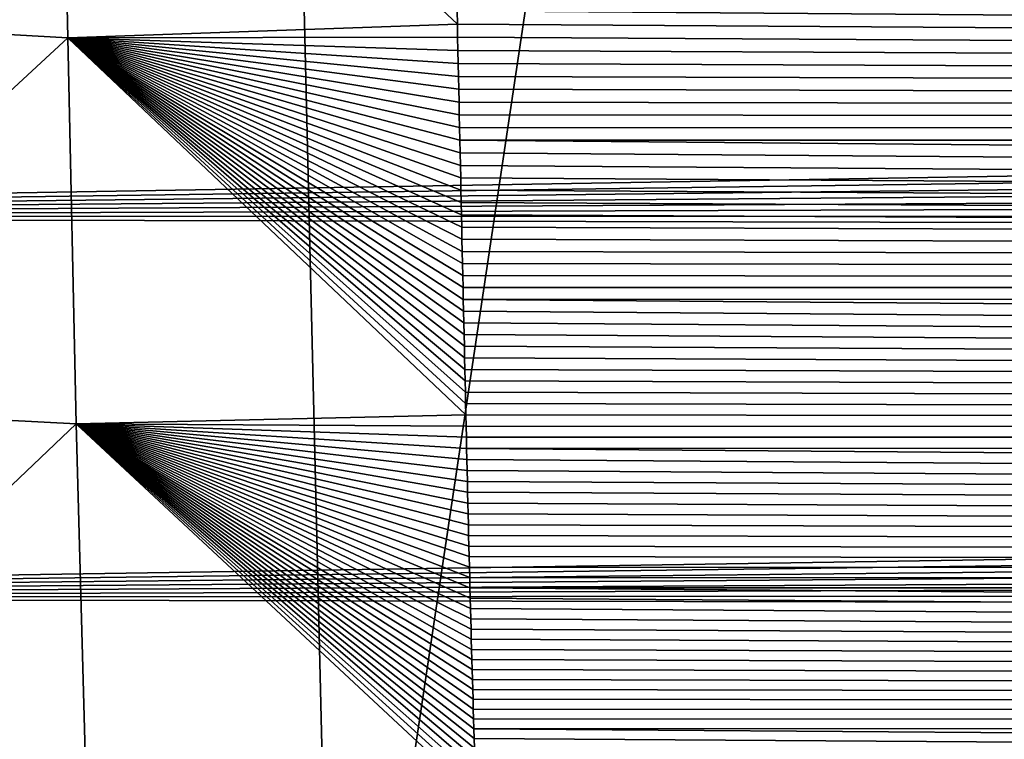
# Model space of a CAD drawing. Header units: metres. Extents: x -26 to 26, y -167 to 32.
# Tile 32 of 237: x -12.196 to -10.884, y -105.638 to -104.679. Entities that reach past the tile are written whole.
import ezdxf

# ---------------------------------------------------------------- set-up
doc = ezdxf.new("R2010")
doc.units = ezdxf.units.M
doc.layers.add('solid_12_411_043_XXX', color=7, linetype='CONTINUOUS')

msp = doc.modelspace()

# ---------------------------------------------------------------- linework, layer by layer
at = {"layer": 'solid_12_411_043_XXX'}
for points in [[(-19.282173, -90.244827, 137.548279), (-18.85165, -106.007713, 137.548279), (19.282028, -90.24482, 137.548279)], [(-18.85165, -106.007713, 137.548279), (-18.842392, -106.336342, 137.548279), (19.282028, -90.24482, 137.548279)], [(-18.842392, -106.336342, 137.548279), (18.842426, -106.339973, 137.548279), (19.282028, -90.24482, 137.548279)], [(-13.431626, -97.899902, 118.913765), (-11.97872, -97.901871, 118.480949), (-13.204486, -106.365982, 119.080872)], [(-11.97872, -97.901871, 118.480949), (-11.775687, -106.368629, 118.662666), (-13.204486, -106.365982, 119.080872)], [(-11.97872, -97.901871, 118.480949), (-10.513447, -97.903572, 118.093018), (-11.775687, -106.368629, 118.662666)], [(-10.513447, -97.903572, 118.093018), (-10.333508, -106.370903, 118.29438), (-11.775687, -106.368629, 118.662666)], [(-12.668935, -104.672455, 171.933929), (-12.142742, -104.188339, 171.794815), (-12.131733, -104.702515, 171.799469)], [(-12.142742, -104.188339, 171.794815), (-11.612921, -104.666893, 171.757004), (-11.612543, -104.684479, 171.757156)], [(-12.131733, -104.702515, 171.799469), (-12.142742, -104.188339, 171.794815), (-11.612543, -104.684479, 171.757156)], [(14.146501, -104.46965, 177.862335), (-14.148114, -104.39402, 177.86232), (-14.13624, -104.941498, 177.862366)], [(14.146501, -104.46965, 177.862335), (-14.13624, -104.941498, 177.862366), (14.144787, -104.548729, 177.862335)], [(14.144787, -104.548729, 177.862335), (-14.13624, -104.941498, 177.862366), (14.143088, -104.626968, 177.86235)], [(14.143088, -104.626968, 177.86235), (-14.13624, -104.941498, 177.862366), (14.141402, -104.704384, 177.86235)], [(11.613848, -104.625023, 171.756622), (11.609372, -104.833565, 171.758499), (-11.61368, -104.631477, 171.756683)], [(11.609372, -104.833565, 171.758499), (-11.613299, -104.649223, 171.756836), (-11.61368, -104.631477, 171.756683)], [(11.609372, -104.833565, 171.758499), (-11.612921, -104.666893, 171.757004), (-11.613299, -104.649223, 171.756836)], [(-12.657686, -105.189003, 171.938583), (-12.668935, -104.672455, 171.933929), (-12.131733, -104.702515, 171.799469)], [(11.609372, -104.833565, 171.758499), (-11.612543, -104.684479, 171.757156), (-11.612921, -104.666893, 171.757004)], [(-12.131733, -104.702515, 171.799469), (-11.612543, -104.684479, 171.757156), (-11.612167, -104.701988, 171.757309)], [(11.609372, -104.833565, 171.758499), (-11.612167, -104.701988, 171.757309), (-11.612543, -104.684479, 171.757156)], [(14.141402, -104.704384, 177.86235), (-14.13624, -104.941498, 177.862366), (14.139723, -104.780983, 177.86235)], [(-12.657686, -105.189003, 171.938583), (-12.131733, -104.702515, 171.799469), (-12.120532, -105.217316, 171.804108)], [(-12.131733, -104.702515, 171.799469), (-11.612167, -104.701988, 171.757309), (-11.611794, -104.719414, 171.757477)], [(-12.131733, -104.702515, 171.799469), (-11.611794, -104.719414, 171.757477), (-11.611421, -104.736763, 171.757629)], [(-12.131733, -104.702515, 171.799469), (-11.611421, -104.736763, 171.757629), (-11.611049, -104.754036, 171.757782)], [(-12.131733, -104.702515, 171.799469), (-11.611049, -104.754036, 171.757782), (-11.61068, -104.771225, 171.757935)], [(-12.131733, -104.702515, 171.799469), (-11.61068, -104.771225, 171.757935), (-11.610312, -104.78833, 171.758087)], [(-12.131733, -104.702515, 171.799469), (-11.610312, -104.78833, 171.758087), (-11.609947, -104.805359, 171.758255)], [(-12.131733, -104.702515, 171.799469), (-11.609947, -104.805359, 171.758255), (-11.609583, -104.822304, 171.758408)], [(-12.131733, -104.702515, 171.799469), (-11.609583, -104.822304, 171.758408), (-11.609221, -104.839172, 171.75856)], [(-12.131733, -104.702515, 171.799469), (-11.609221, -104.839172, 171.75856), (-11.608861, -104.855965, 171.758698)], [(-12.131733, -104.702515, 171.799469), (-11.608861, -104.855965, 171.758698), (-11.608502, -104.872673, 171.75885)], [(-12.131733, -104.702515, 171.799469), (-11.608502, -104.872673, 171.75885), (-11.608145, -104.889297, 171.759003)], [(-12.131733, -104.702515, 171.799469), (-11.608145, -104.889297, 171.759003), (-11.607788, -104.905846, 171.759155)], [(-12.131733, -104.702515, 171.799469), (-11.607788, -104.905846, 171.759155), (-11.607433, -104.922318, 171.759308)], [(-12.131733, -104.702515, 171.799469), (-11.607433, -104.922318, 171.759308), (-11.60708, -104.938713, 171.759445)], [(-12.131733, -104.702515, 171.799469), (-11.60708, -104.938713, 171.759445), (-11.606727, -104.955025, 171.759598)], [(-12.131733, -104.702515, 171.799469), (-11.606727, -104.955025, 171.759598), (-11.606376, -104.971252, 171.75975)], [(-12.131733, -104.702515, 171.799469), (-11.606376, -104.971252, 171.75975), (-11.606025, -104.987411, 171.759888)], [(-12.131733, -104.702515, 171.799469), (-11.606025, -104.987411, 171.759888), (-11.605675, -105.003487, 171.76004)], [(-12.131733, -104.702515, 171.799469), (-11.605675, -105.003487, 171.76004), (-11.605325, -105.019485, 171.760178)], [(-12.131733, -104.702515, 171.799469), (-11.605325, -105.019485, 171.760178), (-11.604977, -105.0354, 171.76033)], [(-12.131733, -104.702515, 171.799469), (-11.604977, -105.0354, 171.76033), (-11.604629, -105.051247, 171.760468)], [(-12.131733, -104.702515, 171.799469), (-11.604629, -105.051247, 171.760468), (-11.604281, -105.067009, 171.760605)], [(-12.131733, -104.702515, 171.799469), (-11.604281, -105.067009, 171.760605), (-11.603936, -105.082687, 171.760757)], [(-12.131733, -104.702515, 171.799469), (-11.603936, -105.082687, 171.760757), (-11.603594, -105.098274, 171.760895)], [(-12.131733, -104.702515, 171.799469), (-11.603594, -105.098274, 171.760895), (-11.603254, -105.113785, 171.761032)], [(-12.131733, -104.702515, 171.799469), (-11.603254, -105.113785, 171.761032), (-11.602918, -105.129211, 171.761169)], [(-12.131733, -104.702515, 171.799469), (-11.602918, -105.129211, 171.761169), (-11.602582, -105.144562, 171.761307)], [(-12.131733, -104.702515, 171.799469), (-11.602582, -105.144562, 171.761307), (-11.602247, -105.159828, 171.761444)], [(-12.131733, -104.702515, 171.799469), (-11.602247, -105.159828, 171.761444), (-11.601913, -105.175018, 171.761581)], [(-12.131733, -104.702515, 171.799469), (-11.601913, -105.175018, 171.761581), (-11.601581, -105.190125, 171.761719)], [(-12.131733, -104.702515, 171.799469), (-11.601581, -105.190125, 171.761719), (-11.601248, -105.205162, 171.761856)], [(-12.120532, -105.217316, 171.804108), (-12.131733, -104.702515, 171.799469), (-11.601248, -105.205162, 171.761856)], [(11.609372, -104.833565, 171.758499), (-11.611794, -104.719414, 171.757477), (-11.612167, -104.701988, 171.757309)], [(11.609372, -104.833565, 171.758499), (-11.611421, -104.736763, 171.757629), (-11.611794, -104.719414, 171.757477)], [(11.609372, -104.833565, 171.758499), (-11.611049, -104.754036, 171.757782), (-11.611421, -104.736763, 171.757629)], [(11.609372, -104.833565, 171.758499), (-11.61068, -104.771225, 171.757935), (-11.611049, -104.754036, 171.757782)], [(11.609372, -104.833565, 171.758499), (-11.610312, -104.78833, 171.758087), (-11.61068, -104.771225, 171.757935)], [(14.139723, -104.780983, 177.86235), (-14.13624, -104.941498, 177.862366), (14.138047, -104.856789, 177.862366)], [(11.609372, -104.833565, 171.758499), (-11.609947, -104.805359, 171.758255), (-11.610312, -104.78833, 171.758087)], [(11.609372, -104.833565, 171.758499), (-11.609583, -104.822304, 171.758408), (-11.609947, -104.805359, 171.758255)], [(11.609372, -104.833565, 171.758499), (-11.609221, -104.839172, 171.75856), (-11.609583, -104.822304, 171.758408)], [(11.609372, -104.833565, 171.758499), (11.604903, -105.039848, 171.760361), (-11.609221, -104.839172, 171.75856)], [(11.604903, -105.039848, 171.760361), (-11.608861, -104.855965, 171.758698), (-11.609221, -104.839172, 171.75856)], [(11.604903, -105.039848, 171.760361), (-11.608502, -104.872673, 171.75885), (-11.608861, -104.855965, 171.758698)], [(14.138047, -104.856789, 177.862366), (-14.13624, -104.941498, 177.862366), (14.136371, -104.931808, 177.862366)], [(11.604903, -105.039848, 171.760361), (-11.608145, -104.889297, 171.759003), (-11.608502, -104.872673, 171.75885)], [(11.604903, -105.039848, 171.760361), (-11.607788, -104.905846, 171.759155), (-11.608145, -104.889297, 171.759003)], [(11.604903, -105.039848, 171.760361), (-11.607433, -104.922318, 171.759308), (-11.607788, -104.905846, 171.759155)], [(14.136371, -104.931808, 177.862366), (-14.13624, -104.941498, 177.862366), (14.134731, -105.005974, 177.862381)], [(11.604903, -105.039848, 171.760361), (-11.60708, -104.938713, 171.759445), (-11.607433, -104.922318, 171.759308)], [(14.134731, -105.005974, 177.862381), (-14.13624, -104.941498, 177.862366), (-14.12455, -105.44873, 177.862411)], [(11.604903, -105.039848, 171.760361), (-11.606727, -104.955025, 171.759598), (-11.60708, -104.938713, 171.759445)], [(11.604903, -105.039848, 171.760361), (-11.606376, -104.971252, 171.75975), (-11.606727, -104.955025, 171.759598)], [(11.604903, -105.039848, 171.760361), (-11.606025, -104.987411, 171.759888), (-11.606376, -104.971252, 171.75975)], [(11.604903, -105.039848, 171.760361), (-11.605675, -105.003487, 171.76004), (-11.606025, -104.987411, 171.759888)], [(14.134731, -105.005974, 177.862381), (-14.12455, -105.44873, 177.862411), (14.13314, -105.079231, 177.862381)], [(11.604903, -105.039848, 171.760361), (-11.605325, -105.019485, 171.760178), (-11.605675, -105.003487, 171.76004)], [(11.604903, -105.039848, 171.760361), (-11.604977, -105.0354, 171.76033), (-11.605325, -105.019485, 171.760178)], [(11.604903, -105.039848, 171.760361), (-11.604629, -105.051247, 171.760468), (-11.604977, -105.0354, 171.76033)], [(11.604903, -105.039848, 171.760361), (11.600532, -105.239006, 171.762161), (-11.604629, -105.051247, 171.760468)], [(11.600532, -105.239006, 171.762161), (-11.604281, -105.067009, 171.760605), (-11.604629, -105.051247, 171.760468)], [(14.13314, -105.079231, 177.862381), (-14.12455, -105.44873, 177.862411), (14.131571, -105.151649, 177.862381)], [(11.600532, -105.239006, 171.762161), (-11.603936, -105.082687, 171.760757), (-11.604281, -105.067009, 171.760605)], [(11.600532, -105.239006, 171.762161), (-11.603594, -105.098274, 171.760895), (-11.603936, -105.082687, 171.760757)], [(11.600532, -105.239006, 171.762161), (-11.603254, -105.113785, 171.761032), (-11.603594, -105.098274, 171.760895)], [(11.600532, -105.239006, 171.762161), (-11.602918, -105.129211, 171.761169), (-11.603254, -105.113785, 171.761032)], [(11.600532, -105.239006, 171.762161), (-11.602582, -105.144562, 171.761307), (-11.602918, -105.129211, 171.761169)], [(11.600532, -105.239006, 171.762161), (-11.602247, -105.159828, 171.761444), (-11.602582, -105.144562, 171.761307)], [(14.131571, -105.151649, 177.862381), (-14.12455, -105.44873, 177.862411), (14.130004, -105.223274, 177.862396)], [(11.600532, -105.239006, 171.762161), (-11.601913, -105.175018, 171.761581), (-11.602247, -105.159828, 171.761444)], [(11.600532, -105.239006, 171.762161), (-11.601581, -105.190125, 171.761719), (-11.601913, -105.175018, 171.761581)], [(-12.643708, -105.715187, 171.943268), (-12.657686, -105.189003, 171.938583), (-12.120532, -105.217316, 171.804108)], [(11.600532, -105.239006, 171.762161), (-11.601248, -105.205162, 171.761856), (-11.601581, -105.190125, 171.761719)], [(-12.120532, -105.217316, 171.804108), (-11.601248, -105.205162, 171.761856), (-11.600915, -105.220116, 171.761993)], [(11.600532, -105.239006, 171.762161), (-11.600915, -105.220116, 171.761993), (-11.601248, -105.205162, 171.761856)], [(14.130004, -105.223274, 177.862396), (-14.12455, -105.44873, 177.862411), (14.128416, -105.294144, 177.862396)], [(-12.643708, -105.715187, 171.943268), (-12.120532, -105.217316, 171.804108), (-12.106412, -105.737282, 171.808792)], [(-12.120532, -105.217316, 171.804108), (-11.600915, -105.220116, 171.761993), (-11.600582, -105.235001, 171.762131)], [(-12.120532, -105.217316, 171.804108), (-11.600582, -105.235001, 171.762131), (-11.600247, -105.249809, 171.762268)], [(-12.120532, -105.217316, 171.804108), (-11.600247, -105.249809, 171.762268), (-11.599913, -105.264549, 171.76239)], [(-12.120532, -105.217316, 171.804108), (-11.599913, -105.264549, 171.76239), (-11.599575, -105.279221, 171.762527)], [(-12.120532, -105.217316, 171.804108), (-11.599575, -105.279221, 171.762527), (-11.599236, -105.293823, 171.762665)], [(-12.120532, -105.217316, 171.804108), (-11.599236, -105.293823, 171.762665), (-11.598894, -105.308357, 171.762787)], [(-12.120532, -105.217316, 171.804108), (-11.598894, -105.308357, 171.762787), (-11.59855, -105.322823, 171.762924)], [(-12.120532, -105.217316, 171.804108), (-11.59855, -105.322823, 171.762924), (-11.598202, -105.337227, 171.763046)], [(-12.120532, -105.217316, 171.804108), (-11.598202, -105.337227, 171.763046), (-11.597851, -105.351563, 171.763184)], [(-12.120532, -105.217316, 171.804108), (-11.597851, -105.351563, 171.763184), (-11.5975, -105.365814, 171.763306)], [(-12.120532, -105.217316, 171.804108), (-11.5975, -105.365814, 171.763306), (-11.597148, -105.37999, 171.763443)], [(-12.120532, -105.217316, 171.804108), (-11.597148, -105.37999, 171.763443), (-11.596797, -105.394081, 171.763565)], [(-12.120532, -105.217316, 171.804108), (-11.596797, -105.394081, 171.763565), (-11.596445, -105.408096, 171.763687)], [(-12.120532, -105.217316, 171.804108), (-11.596445, -105.408096, 171.763687), (-11.596092, -105.422035, 171.763824)], [(-12.120532, -105.217316, 171.804108), (-11.596092, -105.422035, 171.763824), (-11.595738, -105.435905, 171.763947)], [(-12.120532, -105.217316, 171.804108), (-11.595738, -105.435905, 171.763947), (-11.595384, -105.449699, 171.764069)], [(-12.120532, -105.217316, 171.804108), (-11.595384, -105.449699, 171.764069), (-11.595027, -105.463425, 171.764191)], [(-12.120532, -105.217316, 171.804108), (-11.595027, -105.463425, 171.764191), (-11.594667, -105.477081, 171.764313)], [(-12.120532, -105.217316, 171.804108), (-11.594667, -105.477081, 171.764313), (-11.594307, -105.490677, 171.764435)], [(-12.120532, -105.217316, 171.804108), (-11.594307, -105.490677, 171.764435), (-11.593943, -105.504211, 171.764557)], [(-12.120532, -105.217316, 171.804108), (-11.593943, -105.504211, 171.764557), (-11.593575, -105.517685, 171.764679)], [(-12.120532, -105.217316, 171.804108), (-11.593575, -105.517685, 171.764679), (-11.593205, -105.531097, 171.764801)], [(-12.120532, -105.217316, 171.804108), (-11.593205, -105.531097, 171.764801), (-11.592832, -105.544456, 171.764923)], [(-12.120532, -105.217316, 171.804108), (-11.592832, -105.544456, 171.764923), (-11.592454, -105.55777, 171.765045)], [(-12.120532, -105.217316, 171.804108), (-11.592454, -105.55777, 171.765045), (-11.592072, -105.571022, 171.765167)], [(-12.120532, -105.217316, 171.804108), (-11.592072, -105.571022, 171.765167), (-11.591685, -105.584236, 171.765289)], [(-12.120532, -105.217316, 171.804108), (-11.591685, -105.584236, 171.765289), (-11.591294, -105.597397, 171.765396)], [(-12.120532, -105.217316, 171.804108), (-11.591294, -105.597397, 171.765396), (-11.590898, -105.610519, 171.765518)], [(-12.120532, -105.217316, 171.804108), (-11.590898, -105.610519, 171.765518), (-11.590502, -105.623581, 171.76564)], [(-12.120532, -105.217316, 171.804108), (-11.590502, -105.623581, 171.76564), (-11.590108, -105.636566, 171.765762)], [(-12.120532, -105.217316, 171.804108), (-11.590108, -105.636566, 171.765762), (-11.589716, -105.649498, 171.765869)], [(-12.120532, -105.217316, 171.804108), (-11.589716, -105.649498, 171.765869), (-11.589324, -105.662354, 171.765991)], [(-12.120532, -105.217316, 171.804108), (-11.589324, -105.662354, 171.765991), (-11.588931, -105.675156, 171.766113)], [(-12.120532, -105.217316, 171.804108), (-11.588931, -105.675156, 171.766113), (-11.588536, -105.687897, 171.76622)], [(-12.120532, -105.217316, 171.804108), (-11.588536, -105.687897, 171.76622), (-11.588139, -105.700584, 171.766342)], [(-12.120532, -105.217316, 171.804108), (-11.588139, -105.700584, 171.766342), (-11.587735, -105.713211, 171.766449)], [(-12.106412, -105.737282, 171.808792), (-12.120532, -105.217316, 171.804108), (-11.587735, -105.713211, 171.766449)], [(11.600532, -105.239006, 171.762161), (-11.600582, -105.235001, 171.762131), (-11.600915, -105.220116, 171.761993)], [(11.600532, -105.239006, 171.762161), (-11.600247, -105.249809, 171.762268), (-11.600582, -105.235001, 171.762131)], [(11.600532, -105.239006, 171.762161), (11.595905, -105.430458, 171.763901), (-11.600247, -105.249809, 171.762268)], [(11.595905, -105.430458, 171.763901), (-11.599913, -105.264549, 171.76239), (-11.600247, -105.249809, 171.762268)], [(11.595905, -105.430458, 171.763901), (-11.599575, -105.279221, 171.762527), (-11.599913, -105.264549, 171.76239)], [(11.595905, -105.430458, 171.763901), (-11.599236, -105.293823, 171.762665), (-11.599575, -105.279221, 171.762527)], [(14.128416, -105.294144, 177.862396), (-14.12455, -105.44873, 177.862411), (14.126783, -105.364311, 177.862411)], [(11.595905, -105.430458, 171.763901), (-11.598894, -105.308357, 171.762787), (-11.599236, -105.293823, 171.762665)], [(11.595905, -105.430458, 171.763901), (-11.59855, -105.322823, 171.762924), (-11.598894, -105.308357, 171.762787)], [(11.595905, -105.430458, 171.763901), (-11.598202, -105.337227, 171.763046), (-11.59855, -105.322823, 171.762924)], [(11.595905, -105.430458, 171.763901), (-11.597851, -105.351563, 171.763184), (-11.598202, -105.337227, 171.763046)], [(11.595905, -105.430458, 171.763901), (-11.5975, -105.365814, 171.763306), (-11.597851, -105.351563, 171.763184)], [(14.126783, -105.364311, 177.862411), (-14.12455, -105.44873, 177.862411), (14.125084, -105.43383, 177.862411)], [(11.595905, -105.430458, 171.763901), (-11.597148, -105.37999, 171.763443), (-11.5975, -105.365814, 171.763306)], [(11.595905, -105.430458, 171.763901), (-11.596797, -105.394081, 171.763565), (-11.597148, -105.37999, 171.763443)], [(11.595905, -105.430458, 171.763901), (-11.596445, -105.408096, 171.763687), (-11.596797, -105.394081, 171.763565)], [(11.595905, -105.430458, 171.763901), (-11.596092, -105.422035, 171.763824), (-11.596445, -105.408096, 171.763687)], [(11.595905, -105.430458, 171.763901), (-11.595738, -105.435905, 171.763947), (-11.596092, -105.422035, 171.763824)], [(11.595905, -105.430458, 171.763901), (11.590824, -105.614037, 171.765549), (-11.595738, -105.435905, 171.763947)], [(14.125084, -105.43383, 177.862411), (-14.12455, -105.44873, 177.862411), (14.123294, -105.502747, 177.862411)], [(11.590824, -105.614037, 171.765549), (-11.595384, -105.449699, 171.764069), (-11.595738, -105.435905, 171.763947)], [(14.123294, -105.502747, 177.862411), (-14.12455, -105.44873, 177.862411), (-14.110732, -105.920532, 177.862457)], [(11.590824, -105.614037, 171.765549), (-11.595027, -105.463425, 171.764191), (-11.595384, -105.449699, 171.764069)], [(11.590824, -105.614037, 171.765549), (-11.594667, -105.477081, 171.764313), (-11.595027, -105.463425, 171.764191)], [(11.590824, -105.614037, 171.765549), (-11.594307, -105.490677, 171.764435), (-11.594667, -105.477081, 171.764313)], [(11.590824, -105.614037, 171.765549), (-11.593943, -105.504211, 171.764557), (-11.594307, -105.490677, 171.764435)], [(14.123294, -105.502747, 177.862411), (-14.110732, -105.920532, 177.862457), (14.121421, -105.57106, 177.862427)], [(11.590824, -105.614037, 171.765549), (-11.593575, -105.517685, 171.764679), (-11.593943, -105.504211, 171.764557)], [(11.590824, -105.614037, 171.765549), (-11.593205, -105.531097, 171.764801), (-11.593575, -105.517685, 171.764679)], [(11.590824, -105.614037, 171.765549), (-11.592832, -105.544456, 171.764923), (-11.593205, -105.531097, 171.764801)], [(11.590824, -105.614037, 171.765549), (-11.592454, -105.55777, 171.765045), (-11.592832, -105.544456, 171.764923)], [(11.590824, -105.614037, 171.765549), (-11.592072, -105.571022, 171.765167), (-11.592454, -105.55777, 171.765045)], [(14.121421, -105.57106, 177.862427), (-14.110732, -105.920532, 177.862457), (14.11956, -105.638603, 177.862427)], [(11.590824, -105.614037, 171.765549), (-11.591685, -105.584236, 171.765289), (-11.592072, -105.571022, 171.765167)], [(11.590824, -105.614037, 171.765549), (-11.591294, -105.597397, 171.765396), (-11.591685, -105.584236, 171.765289)], [(11.590824, -105.614037, 171.765549), (-11.590898, -105.610519, 171.765518), (-11.591294, -105.597397, 171.765396)], [(11.590824, -105.614037, 171.765549), (-11.590502, -105.623581, 171.76564), (-11.590898, -105.610519, 171.765518)], [(11.590824, -105.614037, 171.765549), (11.585217, -105.79081, 171.767151), (-11.590502, -105.623581, 171.76564)], [(11.585217, -105.79081, 171.767151), (-11.590108, -105.636566, 171.765762), (-11.590502, -105.623581, 171.76564)], [(11.585217, -105.79081, 171.767151), (-11.589716, -105.649498, 171.765869), (-11.590108, -105.636566, 171.765762)]]:
    msp.add_3dface(points, dxfattribs=at)

doc.saveas('drawing.dxf')
